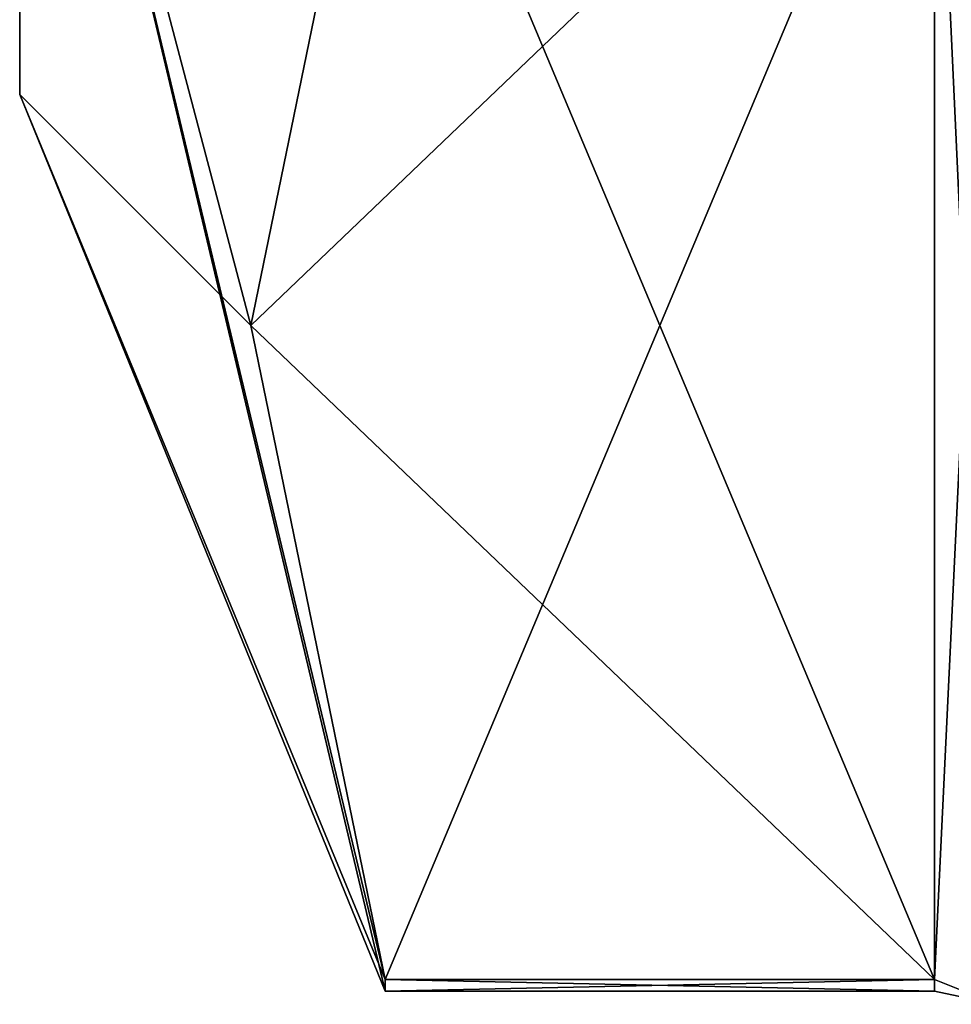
# Model space of a CAD drawing. Extents: x -23 to 470, y -1800 to 0.
# Tile 110 of 198: x -10.1 to -4.8, y -45.67 to -40.07. Entities that reach past the tile are written whole.
import ezdxf

# ---------------------------------------------------------------- set-up
doc = ezdxf.new("R2010")
doc.units = 0
doc.header["$LTSCALE"] = 66.825
for name, color, linetype in [('1030', 7, 'CONTINUOUS'), ('1031', 7, 'CONTINUOUS'), ('1122', 7, 'CONTINUOUS'), ('1126', 7, 'CONTINUOUS'), ('941', 7, 'CONTINUOUS'), ('943', 7, 'CONTINUOUS'), ('944', 7, 'CONTINUOUS'), ('963', 7, 'CONTINUOUS')]:
    doc.layers.add(name, color=color, linetype=linetype)

msp = doc.modelspace()

# ---------------------------------------------------------------- linework, layer by layer
at = {"layer": '1030', "linetype": 'CONTINUOUS'}
for points in [[(-4.9, -45.5332, -1.5315), (-4.9, -38.093, -14.4185), (-4.549, -38.2017, -14.518), (-4.9, -45.5332, -1.5315)], [(-4.549, -45.6738, -1.5759), (-4.9, -45.5332, -1.5315), (-4.549, -38.2017, -14.518), (-4.549, -45.6738, -1.5759)]]:
    msp.add_3dface(points, dxfattribs=at)
at = {"layer": '1031', "linetype": 'CONTINUOUS'}
for points in [[(-4.9, -38.093, 14.4185), (-4.9, -45.5332, 1.5315), (-4.549, -45.6738, 1.5759), (-4.9, -38.093, 14.4185)], [(-4.549, -38.2017, 14.518), (-4.9, -38.093, 14.4185), (-4.549, -45.6738, 1.5759), (-4.549, -38.2017, 14.518)]]:
    msp.add_3dface(points, dxfattribs=at)
at = {"layer": '1122', "linetype": 'CONTINUOUS'}
for points in [[(-8.0232, -45.5332, -1.5315), (-4.9, -45.5332, -1.5315), (-4.9, -45.6, 0.0102), (-8.0232, -45.5332, -1.5315)], [(-8.0232, -45.6), (-8.0232, -45.5332, -1.5315), (-4.9, -45.6, 0.0102), (-8.0232, -45.6)], [(-4.9, -45.5332, 1.5315), (-8.0232, -45.5332, 1.5315), (-8.0232, -45.6), (-4.9, -45.5332, 1.5315)], [(-4.9, -45.5332, 1.5315), (-8.0232, -45.6), (-4.9, -45.6, 0.0102), (-4.9, -45.5332, 1.5315)]]:
    msp.add_3dface(points, dxfattribs=at)
at = {"layer": '1126', "linetype": 'CONTINUOUS'}
for points in [[(-4.9, -45.6, 0.0102), (-4.9, -45.5332, -1.5315), (-4.549, -45.6738, -1.5759), (-4.9, -45.6, 0.0102)], [(-4.9, -45.5332, 1.5315), (-4.9, -45.6, 0.0102), (-4.549, -45.6738, -1.5759), (-4.9, -45.5332, 1.5315)], [(-4.549, -45.6738, 1.5759), (-4.9, -45.5332, 1.5315), (-4.549, -45.6738, -1.5759), (-4.549, -45.6738, 1.5759)]]:
    msp.add_3dface(points, dxfattribs=at)
at = {"layer": '941', "linetype": 'CONTINUOUS'}
for points in [[(-10.1, -36.45), (-10.1, -32.2371, -7.3107), (-10.1, -40.5), (-10.1, -36.45)], [(-10.1, -40.5), (-10.1, -32.2371, -7.3107), (-10.1, -36.8388, -8.8388), (-10.1, -40.5)], [(-10.1, -36.8388, 8.8388), (-10.1, -36.45), (-10.1, -40.5), (-10.1, -36.8388, 8.8388)]]:
    msp.add_3dface(points, dxfattribs=at)
at = {"layer": '943', "linetype": 'CONTINUOUS'}
for points in [[(-8.0232, -38.093, -14.4185), (-4.9, -45.5332, -1.5315), (-8.7857, -41.8131, -7.975), (-8.0232, -38.093, -14.4185)], [(-4.9, -38.093, -14.4185), (-4.9, -45.5332, -1.5315), (-8.0232, -38.093, -14.4185), (-4.9, -38.093, -14.4185)], [(-8.7857, -41.8131, -7.975), (-4.9, -45.5332, -1.5315), (-8.0232, -45.5332, -1.5315), (-8.7857, -41.8131, -7.975)]]:
    msp.add_3dface(points, dxfattribs=at)
at = {"layer": '944', "linetype": 'CONTINUOUS'}
for points in [[(-8.0232, -45.5332, 1.5315), (-4.9, -38.093, 14.4185), (-8.7857, -41.8131, 7.975), (-8.0232, -45.5332, 1.5315)], [(-8.7857, -41.8131, 7.975), (-4.9, -38.093, 14.4185), (-8.0232, -38.093, 14.4185), (-8.7857, -41.8131, 7.975)], [(-4.9, -45.5332, 1.5315), (-4.9, -38.093, 14.4185), (-8.0232, -45.5332, 1.5315), (-4.9, -45.5332, 1.5315)]]:
    msp.add_3dface(points, dxfattribs=at)
at = {"layer": '963', "linetype": 'CONTINUOUS'}
for points in [[(-10.1, -36.8388, 8.8388), (-10.1, -40.5), (-8.7857, -41.8131, 7.975), (-10.1, -36.8388, 8.8388)], [(-10.1, -36.8388, 8.8388), (-8.7857, -41.8131, 7.975), (-8.0232, -38.093, 14.4185), (-10.1, -36.8388, 8.8388)], [(-10.1, -40.5), (-10.1, -36.8388, -8.8388), (-8.0232, -45.6), (-10.1, -40.5)], [(-10.1, -36.8388, -8.8388), (-8.0232, -38.093, -14.4185), (-8.7857, -41.8131, -7.975), (-10.1, -36.8388, -8.8388)], [(-10.1, -36.8388, -8.8388), (-8.7857, -41.8131, -7.975), (-8.0232, -45.5332, -1.5315), (-10.1, -36.8388, -8.8388)], [(-10.1, -36.8388, -8.8388), (-8.0232, -45.5332, -1.5315), (-8.0232, -45.6), (-10.1, -36.8388, -8.8388)], [(-10.1, -40.5), (-8.0232, -45.5332, 1.5315), (-8.7857, -41.8131, 7.975), (-10.1, -40.5)], [(-8.0232, -45.5332, 1.5315), (-10.1, -40.5), (-8.0232, -45.6), (-8.0232, -45.5332, 1.5315)]]:
    msp.add_3dface(points, dxfattribs=at)

doc.saveas('drawing.dxf')
